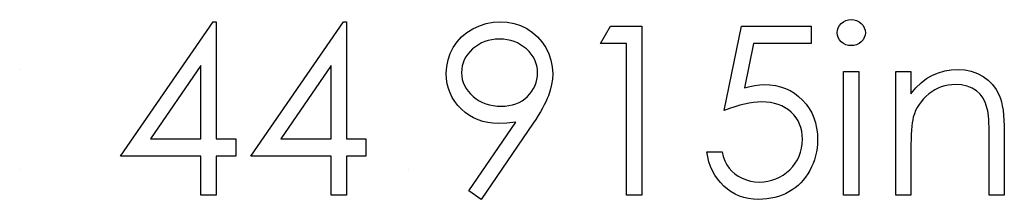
# Model space of a CAD drawing. Header units: inches. Extents: x -122 to 123, y -201 to 75.
# Tile 174 of 191: x -2.285 to -1.559, y 65.84 to 65.973. Entities that reach past the tile are written whole.
import ezdxf

# ---------------------------------------------------------------- set-up
doc = ezdxf.new("R2010")
doc.units = ezdxf.units.IN
doc.header["$MEASUREMENT"] = 0

msp = doc.modelspace()

# ---------------------------------------------------------------- linework, layer by layer
at = {"color": 7, "linetype": 'Continuous'}
for p, q in [((-2.2853, 65.93588), (-2.2853, 65.93588)), ((-2.2853, 65.86216), (-2.2853, 65.86216)), ((-1.99844, 65.86216), (-1.99844, 65.86216))]:
    msp.add_line(p, q, dxfattribs=at)
at = {"color": 7, "linetype": 'Continuous', "flags": 128}
for points in [[(-2.14255, 65.97113), (-2.14027, 65.97113), (-2.14027, 65.97113), (-2.14027, 65.88459), (-2.14027, 65.88459), (-2.12585, 65.88459), (-2.12585, 65.88459), (-2.12585, 65.87177), (-2.12585, 65.87177), (-2.14027, 65.87177), (-2.14027, 65.87177), (-2.14027, 65.84293), (-2.14027, 65.84293), (-2.15149, 65.84293), (-2.15149, 65.84293), (-2.15149, 65.87177), (-2.15149, 65.87177), (-2.21078, 65.87177), (-2.21078, 65.87177), (-2.14255, 65.97113)], [(-2.04639, 65.97113), (-2.04412, 65.97113), (-2.04412, 65.97113), (-2.04412, 65.88459), (-2.04412, 65.88459), (-2.02969, 65.88459), (-2.02969, 65.88459), (-2.02969, 65.87177), (-2.02969, 65.87177), (-2.04412, 65.87177), (-2.04412, 65.87177), (-2.04412, 65.84293), (-2.04412, 65.84293), (-2.05533, 65.84293), (-2.05533, 65.84293), (-2.05533, 65.87177), (-2.05533, 65.87177), (-2.11463, 65.87177), (-2.11463, 65.87177), (-2.04639, 65.97113)], [(-1.94476, 65.83972), (-1.95372, 65.84596), (-1.95372, 65.84596), (-1.91897, 65.89676), (-1.91897, 65.89676), (-1.92563, 65.89606), (-1.93211, 65.89581), (-1.93211, 65.89581), (-1.93604, 65.89599), (-1.9398, 65.89649), (-1.94343, 65.89731), (-1.94688, 65.89849), (-1.95022, 65.89999), (-1.95337, 65.90182), (-1.9564, 65.904), (-1.95925, 65.9065), (-1.96186, 65.90926), (-1.96414, 65.91216), (-1.96604, 65.91522), (-1.96762, 65.91845), (-1.96882, 65.9218), (-1.9697, 65.92533), (-1.97022, 65.92901), (-1.9704, 65.93285), (-1.9704, 65.93285), (-1.97007, 65.93808), (-1.96912, 65.94304), (-1.96752, 65.94774), (-1.96529, 65.95218), (-1.96246, 65.95628), (-1.9591, 65.95994), (-1.9552, 65.96317), (-1.95077, 65.96597), (-1.94598, 65.96823), (-1.94103, 65.96985), (-1.93589, 65.97081), (-1.93061, 65.97113), (-1.93061, 65.97113), (-1.92543, 65.97081), (-1.92044, 65.96988), (-1.91566, 65.9683), (-1.91108, 65.9661), (-1.90682, 65.96332), (-1.90306, 65.96006), (-1.89978, 65.95628), (-1.89698, 65.952), (-1.89475, 65.94742), (-1.89315, 65.94266), (-1.8922, 65.93778), (-1.89187, 65.93272), (-1.89187, 65.93272), (-1.89207, 65.92879), (-1.89265, 65.92478), (-1.89365, 65.92065), (-1.89503, 65.91644), (-1.89588, 65.91427), (-1.8969, 65.91199), (-1.89808, 65.90958), (-1.89941, 65.9071), (-1.90089, 65.90448), (-1.90251, 65.90177), (-1.90432, 65.89894), (-1.90627, 65.89601), (-1.90627, 65.89601), (-1.94476, 65.83972)], [(-1.67157, 65.97273), (-1.66949, 65.97256), (-1.66756, 65.97203), (-1.66579, 65.97113), (-1.66418, 65.9699), (-1.66283, 65.96843), (-1.66188, 65.96677), (-1.6613, 65.965), (-1.6611, 65.96307), (-1.6611, 65.96307), (-1.6613, 65.96119), (-1.66188, 65.95944), (-1.66283, 65.95781), (-1.66418, 65.95633), (-1.66579, 65.95511), (-1.66756, 65.9542), (-1.66949, 65.95368), (-1.67157, 65.9535), (-1.67157, 65.9535), (-1.67362, 65.95368), (-1.6755, 65.9542), (-1.67728, 65.95511), (-1.67888, 65.95633), (-1.68021, 65.95781), (-1.68116, 65.95944), (-1.68174, 65.96119), (-1.68194, 65.96307), (-1.68194, 65.96307), (-1.68174, 65.965), (-1.68116, 65.96677), (-1.68021, 65.96843), (-1.67888, 65.9699), (-1.67728, 65.97113), (-1.6755, 65.97203), (-1.67362, 65.97256), (-1.67157, 65.97273)], [(-1.84928, 65.96793), (-1.82617, 65.96793), (-1.82617, 65.96793), (-1.82617, 65.84293), (-1.82617, 65.84293), (-1.83738, 65.84293), (-1.83738, 65.84293), (-1.83738, 65.95511), (-1.83738, 65.95511), (-1.85662, 65.95511), (-1.85662, 65.95511), (-1.84928, 65.96793)], [(-1.70117, 65.96793), (-1.70117, 65.95511), (-1.70117, 65.95511), (-1.74368, 65.95511), (-1.74368, 65.95511), (-1.75042, 65.92223), (-1.75042, 65.92223), (-1.74644, 65.92328), (-1.74266, 65.92406), (-1.73908, 65.92451), (-1.7357, 65.92466), (-1.7357, 65.92466), (-1.73152, 65.92448), (-1.72751, 65.92393), (-1.7237, 65.92303), (-1.72007, 65.92178), (-1.71664, 65.92018), (-1.71341, 65.9182), (-1.71036, 65.91587), (-1.70748, 65.91316), (-1.70487, 65.91018), (-1.70262, 65.90703), (-1.70069, 65.90365), (-1.69914, 65.90009), (-1.69791, 65.89631), (-1.69706, 65.89233), (-1.69653, 65.88815), (-1.69636, 65.88377), (-1.69636, 65.88377), (-1.69646, 65.88071), (-1.69671, 65.87771), (-1.69716, 65.87478), (-1.69779, 65.8719), (-1.69859, 65.86909), (-1.69956, 65.86636), (-1.70074, 65.86368), (-1.70207, 65.86106), (-1.70355, 65.85855), (-1.70517, 65.8562), (-1.7069, 65.85399), (-1.70875, 65.85194), (-1.71076, 65.85004), (-1.71289, 65.84829), (-1.71511, 65.84668), (-1.71749, 65.84523), (-1.71997, 65.84393), (-1.72255, 65.84283), (-1.72521, 65.84187), (-1.72796, 65.8411), (-1.73081, 65.8405), (-1.73377, 65.84007), (-1.73682, 65.8398), (-1.73995, 65.83972), (-1.73995, 65.83972), (-1.74368, 65.83987), (-1.74727, 65.84035), (-1.7507, 65.8411), (-1.75398, 65.84218), (-1.75711, 65.84355), (-1.76009, 65.84526), (-1.76294, 65.84723), (-1.76562, 65.84954), (-1.7681, 65.85209), (-1.7703, 65.85482), (-1.77226, 65.85773), (-1.77396, 65.86083), (-1.77539, 65.86409), (-1.77654, 65.86754), (-1.77744, 65.87117), (-1.77809, 65.87498), (-1.77809, 65.87498), (-1.76687, 65.87498), (-1.76687, 65.87498), (-1.76597, 65.87142), (-1.76482, 65.86824), (-1.76339, 65.86539), (-1.76171, 65.86288), (-1.75974, 65.86068), (-1.75746, 65.8587), (-1.75488, 65.85692), (-1.752, 65.8554), (-1.74894, 65.85414), (-1.74579, 65.85327), (-1.74258, 65.85272), (-1.7393, 65.85254), (-1.7393, 65.85254), (-1.7361, 65.85269), (-1.73302, 65.85312), (-1.73004, 65.85382), (-1.72718, 65.85482), (-1.72445, 65.85607), (-1.72182, 65.85765), (-1.71932, 65.85948), (-1.71692, 65.86161), (-1.71474, 65.86394), (-1.71284, 65.86641), (-1.71123, 65.86904), (-1.70991, 65.8718), (-1.70888, 65.8747), (-1.70815, 65.87773), (-1.70773, 65.88091), (-1.70758, 65.88424), (-1.70758, 65.88424), (-1.7077, 65.88725), (-1.70808, 65.8901), (-1.70873, 65.89281), (-1.70963, 65.89536), (-1.71078, 65.89779), (-1.71218, 65.90007), (-1.71386, 65.9022), (-1.71579, 65.90417), (-1.71792, 65.90598), (-1.72025, 65.90753), (-1.72273, 65.90883), (-1.72538, 65.90993), (-1.72821, 65.91076), (-1.73121, 65.91136), (-1.73437, 65.91171), (-1.73773, 65.91184), (-1.73773, 65.91184), (-1.74063, 65.91174), (-1.74371, 65.91144), (-1.74691, 65.91094), (-1.7503, 65.91023), (-1.7538, 65.90933), (-1.75748, 65.90823), (-1.76129, 65.90693), (-1.76527, 65.90543), (-1.76527, 65.90543), (-1.75245, 65.96793), (-1.75245, 65.96793), (-1.70117, 65.96793)], [(-1.93003, 65.90863), (-1.92705, 65.90876), (-1.92425, 65.90908), (-1.92157, 65.90966), (-1.91907, 65.91046), (-1.91669, 65.91146), (-1.91446, 65.91271), (-1.9124, 65.91419), (-1.91048, 65.91589), (-1.90875, 65.91777), (-1.90725, 65.91972), (-1.90597, 65.92178), (-1.90494, 65.92393), (-1.90412, 65.92618), (-1.90354, 65.92851), (-1.90321, 65.93094), (-1.90309, 65.93347), (-1.90309, 65.93347), (-1.90321, 65.936), (-1.90359, 65.93843), (-1.90424, 65.94076), (-1.90514, 65.94301), (-1.90629, 65.94514), (-1.9077, 65.94719), (-1.90937, 65.94917), (-1.9113, 65.95102), (-1.91341, 65.95273), (-1.91561, 65.9542), (-1.91794, 65.95546), (-1.92037, 65.95648), (-1.9229, 65.95728), (-1.92555, 65.95786), (-1.92831, 65.95819), (-1.93118, 65.95831), (-1.93118, 65.95831), (-1.93404, 65.95819), (-1.93677, 65.95786), (-1.9394, 65.95728), (-1.94193, 65.95648), (-1.94436, 65.95546), (-1.94668, 65.9542), (-1.94889, 65.95273), (-1.95099, 65.95102), (-1.95292, 65.94917), (-1.95457, 65.94719), (-1.95597, 65.94514), (-1.95713, 65.94301), (-1.95803, 65.94076), (-1.95868, 65.93843), (-1.95905, 65.936), (-1.95918, 65.93347), (-1.95918, 65.93347), (-1.95905, 65.93094), (-1.95865, 65.92851), (-1.95798, 65.92618), (-1.95705, 65.92393), (-1.95585, 65.92178), (-1.95437, 65.91972), (-1.95264, 65.91777), (-1.95064, 65.91589), (-1.94846, 65.91419), (-1.94616, 65.91271), (-1.94373, 65.91146), (-1.94123, 65.91046), (-1.9386, 65.90966), (-1.93584, 65.90908), (-1.93299, 65.90876), (-1.93003, 65.90863)], [(-2.15149, 65.88459), (-2.15149, 65.93888), (-2.15149, 65.93888), (-2.18875, 65.88459), (-2.18875, 65.88459), (-2.15149, 65.88459)], [(-2.05533, 65.88459), (-2.05533, 65.93888), (-2.05533, 65.93888), (-2.09259, 65.88459), (-2.09259, 65.88459), (-2.05533, 65.88459)], [(-1.67713, 65.93427), (-1.66591, 65.93427), (-1.66591, 65.93427), (-1.66591, 65.84293), (-1.66591, 65.84293), (-1.67713, 65.84293), (-1.67713, 65.84293), (-1.67713, 65.93427)], [(-1.63867, 65.93427), (-1.62745, 65.93427), (-1.62745, 65.93427), (-1.62745, 65.9178), (-1.62745, 65.9178), (-1.62377, 65.9222), (-1.61991, 65.92598), (-1.61586, 65.92909), (-1.6116, 65.93157), (-1.60717, 65.93345), (-1.60253, 65.9348), (-1.5977, 65.9356), (-1.59269, 65.93588), (-1.59269, 65.93588), (-1.58763, 65.93555), (-1.58288, 65.9346), (-1.57842, 65.93297), (-1.57426, 65.93072), (-1.57051, 65.92791), (-1.56725, 65.92466), (-1.56455, 65.92095), (-1.56237, 65.91679), (-1.56147, 65.91447), (-1.56069, 65.91181), (-1.56004, 65.90888), (-1.55949, 65.90563), (-1.55909, 65.90207), (-1.55879, 65.89822), (-1.55859, 65.89403), (-1.55854, 65.88958), (-1.55854, 65.88958), (-1.55854, 65.84293), (-1.55854, 65.84293), (-1.56976, 65.84293), (-1.56976, 65.84293), (-1.56976, 65.8859), (-1.56976, 65.8859), (-1.56978, 65.88963), (-1.56983, 65.89303), (-1.56993, 65.89611), (-1.57008, 65.89889), (-1.57028, 65.90132), (-1.57051, 65.90342), (-1.57078, 65.90523), (-1.57108, 65.90668), (-1.57108, 65.90668), (-1.57236, 65.91089), (-1.57414, 65.91454), (-1.57639, 65.91762), (-1.57912, 65.92015), (-1.58233, 65.92213), (-1.58598, 65.92353), (-1.59009, 65.92438), (-1.59465, 65.92466), (-1.59465, 65.92466), (-1.59735, 65.92456), (-1.59998, 65.92423), (-1.60256, 65.92368), (-1.60504, 65.92293), (-1.60747, 65.92193), (-1.60982, 65.92075), (-1.6121, 65.91932), (-1.6143, 65.9177), (-1.61638, 65.91589), (-1.61826, 65.91402), (-1.61996, 65.91201), (-1.62149, 65.90991), (-1.62282, 65.90771), (-1.62397, 65.9054), (-1.62494, 65.90297), (-1.62572, 65.90047), (-1.62572, 65.90047), (-1.62612, 65.89862), (-1.62647, 65.89641), (-1.62677, 65.89388), (-1.62702, 65.89098), (-1.6272, 65.88775), (-1.62735, 65.88417), (-1.62742, 65.88024), (-1.62745, 65.87595), (-1.62745, 65.87595), (-1.62745, 65.84293), (-1.62745, 65.84293), (-1.63867, 65.84293), (-1.63867, 65.84293), (-1.63867, 65.93427)]]:
    msp.add_lwpolyline(points, dxfattribs=at)

doc.saveas('drawing.dxf')
